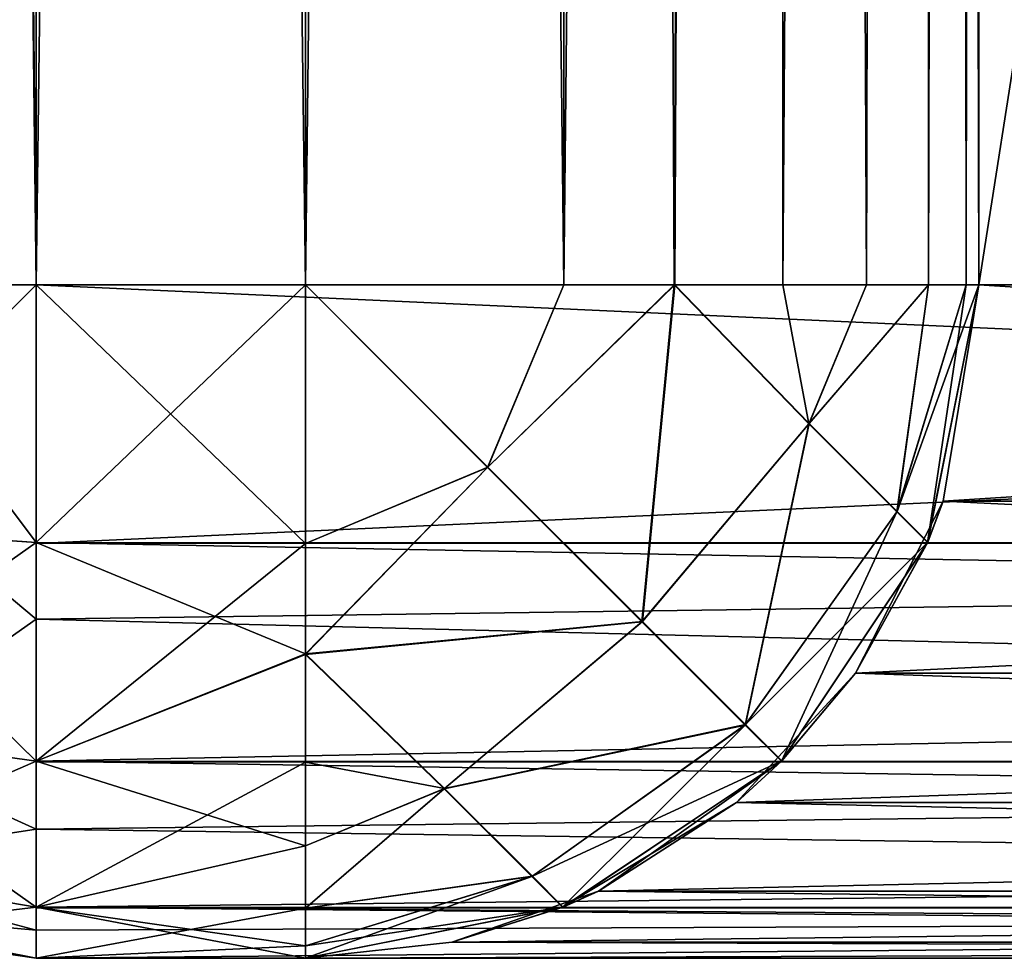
# Model space of a CAD drawing. Header units: millimetres. Extents: x -35.2 to 15.9, y -21 to 21.
# Tile 2 of 57: x -34.7 to -34, y -8.5 to -7.8. Entities that reach past the tile are written whole.
import ezdxf

# ---------------------------------------------------------------- set-up
doc = ezdxf.new("R2010")
doc.units = ezdxf.units.MM
doc.header["$LTSCALE"] = 65.185185
for name, color, linetype in [('100', 7, 'CONTINUOUS'), ('105', 7, 'CONTINUOUS'), ('106', 7, 'CONTINUOUS'), ('108', 7, 'CONTINUOUS'), ('109', 7, 'CONTINUOUS'), ('120', 7, 'CONTINUOUS'), ('121', 7, 'CONTINUOUS'), ('124', 7, 'CONTINUOUS'), ('125', 7, 'CONTINUOUS'), ('127', 7, 'CONTINUOUS'), ('128', 7, 'CONTINUOUS'), ('129', 7, 'CONTINUOUS'), ('13', 7, 'CONTINUOUS'), ('130', 7, 'CONTINUOUS'), ('131', 7, 'CONTINUOUS'), ('132', 7, 'CONTINUOUS'), ('133', 7, 'CONTINUOUS'), ('134', 7, 'CONTINUOUS'), ('137', 7, 'CONTINUOUS'), ('138', 7, 'CONTINUOUS'), ('147', 7, 'CONTINUOUS'), ('148', 7, 'CONTINUOUS'), ('15', 7, 'CONTINUOUS'), ('16', 7, 'CONTINUOUS'), ('17', 7, 'CONTINUOUS'), ('19', 7, 'CONTINUOUS'), ('20', 7, 'CONTINUOUS'), ('21', 7, 'CONTINUOUS'), ('23', 7, 'CONTINUOUS'), ('25', 7, 'CONTINUOUS'), ('99', 7, 'CONTINUOUS')]:
    doc.layers.add(name, color=color, linetype=linetype)

msp = doc.modelspace()

# ---------------------------------------------------------------- linework, layer by layer
at = {"layer": '100', "linetype": 'Continuous'}
for points in [[(-34.89134, 8, -15.71194), (-34.7, 8, -15.75), (-34.89134, -8, -15.71194), (-34.89134, 8, -15.71194)], [(-34.89134, -8, -15.71194), (-34.7, 8, -15.75), (-34.84347, -8, -15.72897), (-34.89134, -8, -15.71194)], [(-34.7, 8, -15.75), (-34.7, -8, -15.75), (-34.84347, -8, -15.72897), (-34.7, 8, -15.75)]]:
    msp.add_3dface(points, dxfattribs=at)
at = {"layer": '105', "linetype": 'Continuous'}
for points in [[(-34.7, -8.5, -5.65002), (-34.7, -8.5, -3.25), (-34.89134, -8.46194, -3.25), (-34.7, -8.5, -5.65002)], [(-34.7, -8.5, -5.65002), (-34.89134, -8.46194, -3.25), (-34.84331, -8.47902, -5.65002), (-34.7, -8.5, -5.65002)]]:
    msp.add_3dface(points, dxfattribs=at)
at = {"layer": '106', "linetype": 'Continuous'}
for points in [[(-30.48869, -8, -2.75), (-34.7, -8, -2.75), (-34.7, -8.19195, -2.78831), (-30.48869, -8, -2.75)], [(-30.48869, -8.19134, -2.78806), (-30.48869, -8, -2.75), (-34.7, -8.19195, -2.78831), (-30.48869, -8.19134, -2.78806)], [(-30.48869, -8.35355, -2.89645), (-30.48869, -8.19134, -2.78806), (-34.7, -8.24821, -2.81596), (-30.48869, -8.35355, -2.89645)], [(-34.7, -8.24821, -2.81596), (-30.48869, -8.19134, -2.78806), (-34.7, -8.19195, -2.78831), (-34.7, -8.24821, -2.81596)], [(-34.7, -8.35445, -2.89734), (-30.48869, -8.35355, -2.89645), (-34.7, -8.24821, -2.81596), (-34.7, -8.35445, -2.89734)], [(-30.48869, -8.46194, -3.05866), (-30.48869, -8.35355, -2.89645), (-34.7, -8.40413, -2.95558), (-30.48869, -8.46194, -3.05866)], [(-34.7, -8.40413, -2.95558), (-30.48869, -8.35355, -2.89645), (-34.7, -8.35445, -2.89734), (-34.7, -8.40413, -2.95558)], [(-34.7, -8.46265, -3.06039), (-30.48869, -8.46194, -3.05866), (-34.7, -8.40413, -2.95558), (-34.7, -8.46265, -3.06039)], [(-34.7, -8.5, -3.25), (-30.48869, -8.5, -3.25), (-30.48869, -8.46194, -3.05866), (-34.7, -8.5, -3.25)], [(-34.7, -8.5, -3.25), (-30.48869, -8.46194, -3.05866), (-34.7, -8.47902, -3.10669), (-34.7, -8.5, -3.25)], [(-34.7, -8.47902, -3.10669), (-30.48869, -8.46194, -3.05866), (-34.7, -8.46265, -3.06039), (-34.7, -8.47902, -3.10669)]]:
    msp.add_3dface(points, dxfattribs=at)
at = {"layer": '108', "linetype": 'Continuous'}
for points in [[(-34.7, -8, -15.75), (-30.48869, -8, -15.75), (-30.48869, -8.19178, -15.71176), (-34.7, -8, -15.75)], [(-34.7, -8.19134, -15.71194), (-34.7, -8, -15.75), (-30.48869, -8.19178, -15.71176), (-34.7, -8.19134, -15.71194)], [(-34.7, -8.35355, -15.60355), (-34.7, -8.19134, -15.71194), (-30.48869, -8.27021, -15.6707), (-34.7, -8.35355, -15.60355)], [(-30.48869, -8.27021, -15.6707), (-34.7, -8.19134, -15.71194), (-30.48869, -8.19178, -15.71176), (-30.48869, -8.27021, -15.6707)], [(-30.48869, -8.35419, -15.60291), (-34.7, -8.35355, -15.60355), (-30.48869, -8.27021, -15.6707), (-30.48869, -8.35419, -15.60291)], [(-34.7, -8.46194, -15.44134), (-34.7, -8.35355, -15.60355), (-30.48869, -8.41633, -15.52689), (-34.7, -8.46194, -15.44134)], [(-30.48869, -8.41633, -15.52689), (-34.7, -8.35355, -15.60355), (-30.48869, -8.35419, -15.60291), (-30.48869, -8.41633, -15.52689)], [(-30.48869, -8.46246, -15.44009), (-34.7, -8.46194, -15.44134), (-30.48869, -8.41633, -15.52689), (-30.48869, -8.46246, -15.44009)], [(-30.48869, -8.5, -15.25), (-34.7, -8.5, -15.25), (-34.7, -8.46194, -15.44134), (-30.48869, -8.5, -15.25)], [(-30.48869, -8.5, -15.25), (-34.7, -8.46194, -15.44134), (-30.48869, -8.49059, -15.34655), (-30.48869, -8.5, -15.25)], [(-30.48869, -8.49059, -15.34655), (-34.7, -8.46194, -15.44134), (-30.48869, -8.46246, -15.44009), (-30.48869, -8.49059, -15.34655)]]:
    msp.add_3dface(points, dxfattribs=at)
at = {"layer": '109', "linetype": 'Continuous'}
for points in [[(-34.7, -8.5, -15.25), (-34.7, -8.5, -12.84999), (-34.84331, -8.47902, -12.84999), (-34.7, -8.5, -15.25)], [(-34.7, -8.5, -15.25), (-34.84331, -8.47902, -12.84999), (-34.84331, -8.47902, -15.25), (-34.7, -8.5, -15.25)]]:
    msp.add_3dface(points, dxfattribs=at)
at = {"layer": '120', "linetype": 'Continuous'}
for points in [[(-34.50002, 8, -12.34998), (-34.50002, -8, -12.34998), (-34.30806, -8, -12.38829), (-34.50002, 8, -12.34998)], [(-34.30867, 8, -12.38804), (-34.50002, 8, -12.34998), (-34.30806, -8, -12.38829), (-34.30867, 8, -12.38804)], [(-34.14645, 8, -12.49642), (-34.30867, 8, -12.38804), (-34.22617, -8, -12.43163), (-34.14645, 8, -12.49642)], [(-34.22617, -8, -12.43163), (-34.30867, 8, -12.38804), (-34.30806, -8, -12.38829), (-34.22617, -8, -12.43163)], [(-34.14556, -8, -12.49732), (-34.14645, 8, -12.49642), (-34.22617, -8, -12.43163), (-34.14556, -8, -12.49732)], [(-34.03806, 8, -12.65863), (-34.14645, 8, -12.49642), (-34.08344, -8, -12.57344), (-34.03806, 8, -12.65863)], [(-34.08344, -8, -12.57344), (-34.14645, 8, -12.49642), (-34.14556, -8, -12.49732), (-34.08344, -8, -12.57344)], [(-34.03735, -8, -12.66037), (-34.03806, 8, -12.65863), (-34.08344, -8, -12.57344), (-34.03735, -8, -12.66037)], [(-34, -8, -12.84998), (-34, 8, -12.84998), (-34.03806, 8, -12.65863), (-34, -8, -12.84998)], [(-34, -8, -12.84998), (-34.03806, 8, -12.65863), (-34.00934, -8, -12.7538), (-34, -8, -12.84998)], [(-34.00934, -8, -12.7538), (-34.03806, 8, -12.65863), (-34.03735, -8, -12.66037), (-34.00934, -8, -12.7538)]]:
    msp.add_3dface(points, dxfattribs=at)
at = {"layer": '121', "linetype": 'Continuous'}
for points in [[(-34.50002, -8, -6.15003), (-34.50002, 8, -6.15003), (-34.30868, 8, -6.11197), (-34.50002, -8, -6.15003)], [(-34.50002, -8, -6.15003), (-34.30868, 8, -6.11197), (-34.30806, -8, -6.11172), (-34.50002, -8, -6.15003)], [(-34.30868, 8, -6.11197), (-34.14646, 8, -6.00359), (-34.30806, -8, -6.11172), (-34.30868, 8, -6.11197)], [(-34.30806, -8, -6.11172), (-34.14646, 8, -6.00359), (-34.22565, -8, -6.06804), (-34.30806, -8, -6.11172)], [(-34.22565, -8, -6.06804), (-34.14646, 8, -6.00359), (-34.14556, -8, -6.00269), (-34.22565, -8, -6.06804)], [(-34.14646, 8, -6.00359), (-34.03806, 8, -5.84138), (-34.14556, -8, -6.00269), (-34.14646, 8, -6.00359)], [(-34.14556, -8, -6.00269), (-34.03806, 8, -5.84138), (-34.08344, -8, -5.92658), (-34.14556, -8, -6.00269)], [(-34.08344, -8, -5.92658), (-34.03806, 8, -5.84138), (-34.03735, -8, -5.83964), (-34.08344, -8, -5.92658)], [(-34.03806, 8, -5.84138), (-34, 8, -5.65003), (-34.03735, -8, -5.83964), (-34.03806, 8, -5.84138)], [(-34.03735, -8, -5.83964), (-34, 8, -5.65003), (-34.00934, -8, -5.74621), (-34.03735, -8, -5.83964)], [(-34, 8, -5.65003), (-34, -8, -5.65003), (-34.00934, -8, -5.74621), (-34, 8, -5.65003)]]:
    msp.add_3dface(points, dxfattribs=at)
at = {"layer": '124', "linetype": 'Continuous'}
for points in [[(-31.50001, -8, -14.5), (-34, -8, -14.50001), (-34.02645, -8.16048, -14.52647), (-31.50001, -8, -14.5)], [(-31.50001, -8, -14.5), (-34.02645, -8.16048, -14.52647), (-31.47355, -8.16048, -14.52646), (-31.50001, -8, -14.5)], [(-34.02645, -8.16048, -14.52647), (-34.09155, -8.28839, -14.59156), (-31.47355, -8.16048, -14.52646), (-34.02645, -8.16048, -14.52647)], [(-31.47355, -8.16048, -14.52646), (-34.09155, -8.28839, -14.59156), (-31.40846, -8.28839, -14.59155), (-31.47355, -8.16048, -14.52646)], [(-34.09155, -8.28839, -14.59156), (-34.18002, -8.3842, -14.68003), (-31.40846, -8.28839, -14.59155), (-34.09155, -8.28839, -14.59156)], [(-31.40846, -8.28839, -14.59155), (-34.18002, -8.3842, -14.68003), (-31.31999, -8.3842, -14.68002), (-31.40846, -8.28839, -14.59155)], [(-34.18002, -8.3842, -14.68003), (-34.28228, -8.45011, -14.78229), (-31.31999, -8.3842, -14.68002), (-34.18002, -8.3842, -14.68003)], [(-31.31999, -8.3842, -14.68002), (-34.28228, -8.45011, -14.78229), (-31.21773, -8.45011, -14.78228), (-31.31999, -8.3842, -14.68002)], [(-34.28228, -8.45011, -14.78229), (-34.39125, -8.48803, -14.89127), (-31.21773, -8.45011, -14.78228), (-34.28228, -8.45011, -14.78229)], [(-31.21773, -8.45011, -14.78228), (-34.39125, -8.48803, -14.89127), (-31.10875, -8.48803, -14.89126), (-31.21773, -8.45011, -14.78228)], [(-34.5, -8.5, -15.00001), (-31.00001, -8.5, -15), (-31.10875, -8.48803, -14.89126), (-34.5, -8.5, -15.00001)], [(-34.39125, -8.48803, -14.89127), (-34.5, -8.5, -15.00001), (-31.10875, -8.48803, -14.89126), (-34.39125, -8.48803, -14.89127)]]:
    msp.add_3dface(points, dxfattribs=at)
at = {"layer": '125', "linetype": 'Continuous'}
for points in [[(-34, -8, -14.50001), (-34, -8, -12.84998), (-34.03806, -8.19134, -12.84998), (-34, -8, -14.50001)], [(-34, -8, -14.50001), (-34.03806, -8.19134, -12.84998), (-34.02645, -8.16048, -14.52647), (-34, -8, -14.50001)], [(-34.02645, -8.16048, -14.52647), (-34.03806, -8.19134, -12.84998), (-34.09155, -8.28839, -14.59156), (-34.02645, -8.16048, -14.52647)], [(-34.03806, -8.19134, -12.84998), (-34.14659, -8.35369, -12.84998), (-34.09155, -8.28839, -14.59156), (-34.03806, -8.19134, -12.84998)], [(-34.09155, -8.28839, -14.59156), (-34.14659, -8.35369, -12.84998), (-34.18002, -8.3842, -14.68003), (-34.09155, -8.28839, -14.59156)], [(-34.14659, -8.35369, -12.84998), (-34.30902, -8.46209, -12.84998), (-34.18002, -8.3842, -14.68003), (-34.14659, -8.35369, -12.84998)], [(-34.18002, -8.3842, -14.68003), (-34.30902, -8.46209, -12.84998), (-34.28228, -8.45011, -14.78229), (-34.18002, -8.3842, -14.68003)], [(-34.28228, -8.45011, -14.78229), (-34.30902, -8.46209, -12.84998), (-34.39125, -8.48803, -14.89127), (-34.28228, -8.45011, -14.78229)], [(-34.30902, -8.46209, -12.84998), (-34.5, -8.5, -12.84998), (-34.39125, -8.48803, -14.89127), (-34.30902, -8.46209, -12.84998)], [(-34.5, -8.5, -12.84998), (-34.5, -8.5, -15.00001), (-34.39125, -8.48803, -14.89127), (-34.5, -8.5, -12.84998)]]:
    msp.add_3dface(points, dxfattribs=at)
at = {"layer": '127', "linetype": 'Continuous'}
for points in [[(-34, -8, -4), (-31.47355, -8.16048, -3.97354), (-34.02645, -8.16048, -3.97355), (-34, -8, -4)], [(-34, -8, -4), (-31.5, -8, -3.99999), (-31.47355, -8.16048, -3.97354), (-34, -8, -4)], [(-34.02645, -8.16048, -3.97355), (-31.40845, -8.28839, -3.90844), (-34.09155, -8.28839, -3.90845), (-34.02645, -8.16048, -3.97355)], [(-31.47355, -8.16048, -3.97354), (-31.40845, -8.28839, -3.90844), (-34.02645, -8.16048, -3.97355), (-31.47355, -8.16048, -3.97354)], [(-34.09155, -8.28839, -3.90845), (-31.31998, -8.3842, -3.81997), (-34.18002, -8.3842, -3.81999), (-34.09155, -8.28839, -3.90845)], [(-31.40845, -8.28839, -3.90844), (-31.31998, -8.3842, -3.81997), (-34.09155, -8.28839, -3.90845), (-31.40845, -8.28839, -3.90844)], [(-34.18002, -8.3842, -3.81999), (-31.21772, -8.45011, -3.71771), (-34.28228, -8.45011, -3.71772), (-34.18002, -8.3842, -3.81999)], [(-31.31998, -8.3842, -3.81997), (-31.21772, -8.45011, -3.71771), (-34.18002, -8.3842, -3.81999), (-31.31998, -8.3842, -3.81997)], [(-34.28228, -8.45011, -3.71772), (-31.10875, -8.48803, -3.60874), (-34.39125, -8.48803, -3.60875), (-34.28228, -8.45011, -3.71772)], [(-31.21772, -8.45011, -3.71771), (-31.10875, -8.48803, -3.60874), (-34.28228, -8.45011, -3.71772), (-31.21772, -8.45011, -3.71771)], [(-31, -8.5, -3.49999), (-34.5, -8.5, -3.50001), (-34.39125, -8.48803, -3.60875), (-31, -8.5, -3.49999)], [(-31.10875, -8.48803, -3.60874), (-31, -8.5, -3.49999), (-34.39125, -8.48803, -3.60875), (-31.10875, -8.48803, -3.60874)]]:
    msp.add_3dface(points, dxfattribs=at)
at = {"layer": '128', "linetype": 'Continuous'}
for points in [[(-34, -8, -5.65003), (-34.02645, -8.16048, -3.97355), (-34.03791, -8.19098, -5.65003), (-34, -8, -5.65003)], [(-34, -8, -5.65003), (-34, -8, -4), (-34.02645, -8.16048, -3.97355), (-34, -8, -5.65003)], [(-34.02645, -8.16048, -3.97355), (-34.09155, -8.28839, -3.90845), (-34.03791, -8.19098, -5.65003), (-34.02645, -8.16048, -3.97355)], [(-34.03791, -8.19098, -5.65003), (-34.09155, -8.28839, -3.90845), (-34.14631, -8.35341, -5.65003), (-34.03791, -8.19098, -5.65003)], [(-34.09155, -8.28839, -3.90845), (-34.18002, -8.3842, -3.81999), (-34.14631, -8.35341, -5.65003), (-34.09155, -8.28839, -3.90845)], [(-34.14631, -8.35341, -5.65003), (-34.28228, -8.45011, -3.71772), (-34.30866, -8.46194, -5.65003), (-34.14631, -8.35341, -5.65003)], [(-34.18002, -8.3842, -3.81999), (-34.28228, -8.45011, -3.71772), (-34.14631, -8.35341, -5.65003), (-34.18002, -8.3842, -3.81999)], [(-34.28228, -8.45011, -3.71772), (-34.39125, -8.48803, -3.60875), (-34.30866, -8.46194, -5.65003), (-34.28228, -8.45011, -3.71772)], [(-34.5, -8.5, -3.50001), (-34.5, -8.5, -5.65003), (-34.30866, -8.46194, -5.65003), (-34.5, -8.5, -3.50001)], [(-34.39125, -8.48803, -3.60875), (-34.5, -8.5, -3.50001), (-34.30866, -8.46194, -5.65003), (-34.39125, -8.48803, -3.60875)]]:
    msp.add_3dface(points, dxfattribs=at)
at = {"layer": '129', "linetype": 'Continuous'}
for points in [[(-34.70002, -8, -6.15002), (-34.50002, -8, -6.15003), (-34.50002, -8.19195, -6.11171), (-34.70002, -8, -6.15002)], [(-34.70002, -8.19134, -6.11196), (-34.70002, -8, -6.15002), (-34.50002, -8.19195, -6.11171), (-34.70002, -8.19134, -6.11196)], [(-34.70002, -8.35355, -6.00357), (-34.70002, -8.19134, -6.11196), (-34.50002, -8.27381, -6.06839), (-34.70002, -8.35355, -6.00357)], [(-34.50002, -8.27381, -6.06839), (-34.70002, -8.19134, -6.11196), (-34.50002, -8.19195, -6.11171), (-34.50002, -8.27381, -6.06839)], [(-34.50002, -8.35445, -6.00269), (-34.70002, -8.35355, -6.00357), (-34.50002, -8.27381, -6.06839), (-34.50002, -8.35445, -6.00269)], [(-34.70001, -8.46194, -5.84136), (-34.70002, -8.35355, -6.00357), (-34.50001, -8.41656, -5.92657), (-34.70001, -8.46194, -5.84136)], [(-34.50001, -8.41656, -5.92657), (-34.70002, -8.35355, -6.00357), (-34.50002, -8.35445, -6.00269), (-34.50001, -8.41656, -5.92657)], [(-34.50001, -8.46265, -5.83964), (-34.70001, -8.46194, -5.84136), (-34.50001, -8.41656, -5.92657), (-34.50001, -8.46265, -5.83964)], [(-34.5, -8.5, -5.65003), (-34.7, -8.5, -5.65002), (-34.70001, -8.46194, -5.84136), (-34.5, -8.5, -5.65003)], [(-34.5, -8.5, -5.65003), (-34.70001, -8.46194, -5.84136), (-34.5, -8.49066, -5.74621), (-34.5, -8.5, -5.65003)], [(-34.5, -8.49066, -5.74621), (-34.70001, -8.46194, -5.84136), (-34.50001, -8.46265, -5.83964), (-34.5, -8.49066, -5.74621)]]:
    msp.add_3dface(points, dxfattribs=at)
at = {"layer": '13', "linetype": 'Continuous'}
for points in [[(-34.7, -8.5, -12.84999), (-34.7, -8.5, -15.25), (-34.5, -8.5, -12.84998), (-34.7, -8.5, -12.84999)], [(-34.5, -8.5, -12.84998), (-34.7, -8.5, -15.25), (-34.5, -8.5, -15.00001), (-34.5, -8.5, -12.84998)], [(-34.5, -8.5, -15.00001), (-34.7, -8.5, -15.25), (-31.00001, -8.5, -15), (-34.5, -8.5, -15.00001)], [(-31.00001, -8.5, -15), (-34.7, -8.5, -15.25), (-30.48869, -8.5, -15.25), (-31.00001, -8.5, -15)], [(-34.5, -8.5, -5.65003), (-34.5, -8.5, -3.50001), (-34.7, -8.5, -5.65002), (-34.5, -8.5, -5.65003)], [(-34.7, -8.5, -5.65002), (-34.5, -8.5, -3.50001), (-34.7, -8.5, -3.25), (-34.7, -8.5, -5.65002)], [(-34.7, -8.5, -3.25), (-34.5, -8.5, -3.50001), (-30.48869, -8.5, -3.25), (-34.7, -8.5, -3.25)], [(-34.5, -8.5, -3.50001), (-31, -8.5, -3.49999), (-30.48869, -8.5, -3.25), (-34.5, -8.5, -3.50001)]]:
    msp.add_3dface(points, dxfattribs=at)
at = {"layer": '130', "linetype": 'Continuous'}
for points in [[(-34.50002, -8, -12.34998), (-34.70002, -8, -12.34999), (-34.70002, -8.19134, -12.38805), (-34.50002, -8, -12.34998)], [(-34.50002, -8, -12.34998), (-34.70002, -8.19134, -12.38805), (-34.50002, -8.19195, -12.38829), (-34.50002, -8, -12.34998)], [(-34.70002, -8.19134, -12.38805), (-34.70001, -8.35355, -12.49643), (-34.50002, -8.19195, -12.38829), (-34.70002, -8.19134, -12.38805)], [(-34.50002, -8.19195, -12.38829), (-34.70001, -8.35355, -12.49643), (-34.50001, -8.27433, -12.43196), (-34.50002, -8.19195, -12.38829)], [(-34.50001, -8.27433, -12.43196), (-34.70001, -8.35355, -12.49643), (-34.50001, -8.35445, -12.49732), (-34.50001, -8.27433, -12.43196)], [(-34.70001, -8.35355, -12.49643), (-34.70001, -8.46194, -12.65865), (-34.50001, -8.35445, -12.49732), (-34.70001, -8.35355, -12.49643)], [(-34.50001, -8.35445, -12.49732), (-34.70001, -8.46194, -12.65865), (-34.50001, -8.41656, -12.57344), (-34.50001, -8.35445, -12.49732)], [(-34.50001, -8.41656, -12.57344), (-34.70001, -8.46194, -12.65865), (-34.50001, -8.46265, -12.66037), (-34.50001, -8.41656, -12.57344)], [(-34.70001, -8.46194, -12.65865), (-34.7, -8.5, -12.84999), (-34.50001, -8.46265, -12.66037), (-34.70001, -8.46194, -12.65865)], [(-34.50001, -8.46265, -12.66037), (-34.7, -8.5, -12.84999), (-34.5, -8.49066, -12.7538), (-34.50001, -8.46265, -12.66037)], [(-34.7, -8.5, -12.84999), (-34.5, -8.5, -12.84998), (-34.5, -8.49066, -12.7538), (-34.7, -8.5, -12.84999)]]:
    msp.add_3dface(points, dxfattribs=at)
at = {"layer": '131', "linetype": 'Continuous'}
for points in [[(-34.70002, -8, -12.34999), (-34.70002, 8, -12.34999), (-34.84332, 8, -12.37097), (-34.70002, -8, -12.34999)], [(-34.84332, -8, -12.37097), (-34.70002, -8, -12.34999), (-34.84332, 8, -12.37097), (-34.84332, -8, -12.37097)]]:
    msp.add_3dface(points, dxfattribs=at)
at = {"layer": '132', "linetype": 'Continuous'}
for points in [[(-34.70002, 8, -6.15002), (-34.70002, -8, -6.15002), (-34.84333, -8, -6.12904), (-34.70002, 8, -6.15002)], [(-34.70002, 8, -6.15002), (-34.84333, -8, -6.12904), (-34.84333, 8, -6.12904), (-34.70002, 8, -6.15002)]]:
    msp.add_3dface(points, dxfattribs=at)
at = {"layer": '133', "linetype": 'Continuous'}
for points in [[(-34.70002, -8.19134, -12.38805), (-34.84332, -8, -12.37097), (-34.8787, -8.17857, -12.4185), (-34.70002, -8.19134, -12.38805)], [(-34.70002, -8, -12.34999), (-34.84332, -8, -12.37097), (-34.70002, -8.19134, -12.38805), (-34.70002, -8, -12.34999)], [(-34.89135, -8.32664, -12.52335), (-34.70002, -8.19134, -12.38805), (-34.8787, -8.17857, -12.4185), (-34.89135, -8.32664, -12.52335)], [(-34.70001, -8.35355, -12.49643), (-34.70002, -8.19134, -12.38805), (-34.89135, -8.32664, -12.52335), (-34.70001, -8.35355, -12.49643)], [(-34.87869, -8.43149, -12.67142), (-34.70001, -8.35355, -12.49643), (-34.89135, -8.32664, -12.52335), (-34.87869, -8.43149, -12.67142)], [(-34.70001, -8.46194, -12.65865), (-34.70001, -8.35355, -12.49643), (-34.87869, -8.43149, -12.67142), (-34.70001, -8.46194, -12.65865)], [(-34.84331, -8.47902, -12.84999), (-34.70001, -8.46194, -12.65865), (-34.87869, -8.43149, -12.67142), (-34.84331, -8.47902, -12.84999)], [(-34.7, -8.5, -12.84999), (-34.70001, -8.46194, -12.65865), (-34.84331, -8.47902, -12.84999), (-34.7, -8.5, -12.84999)]]:
    msp.add_3dface(points, dxfattribs=at)
at = {"layer": '134', "linetype": 'Continuous'}
for points in [[(-34.84347, -8, -15.72897), (-34.7, -8.19134, -15.71194), (-34.87872, -8.17878, -15.68139), (-34.84347, -8, -15.72897)], [(-34.84347, -8, -15.72897), (-34.7, -8, -15.75), (-34.7, -8.19134, -15.71194), (-34.84347, -8, -15.72897)], [(-34.87872, -8.17878, -15.68139), (-34.7, -8.35355, -15.60355), (-34.89134, -8.32675, -15.57653), (-34.87872, -8.17878, -15.68139)], [(-34.7, -8.19134, -15.71194), (-34.7, -8.35355, -15.60355), (-34.87872, -8.17878, -15.68139), (-34.7, -8.19134, -15.71194)], [(-34.7, -8.35355, -15.60355), (-34.7, -8.46194, -15.44134), (-34.89134, -8.32675, -15.57653), (-34.7, -8.35355, -15.60355)], [(-34.89134, -8.32675, -15.57653), (-34.7, -8.46194, -15.44134), (-34.87867, -8.43152, -15.4285), (-34.89134, -8.32675, -15.57653)], [(-34.7, -8.46194, -15.44134), (-34.84331, -8.47902, -15.25), (-34.87867, -8.43152, -15.4285), (-34.7, -8.46194, -15.44134)], [(-34.7, -8.46194, -15.44134), (-34.7, -8.5, -15.25), (-34.84331, -8.47902, -15.25), (-34.7, -8.46194, -15.44134)]]:
    msp.add_3dface(points, dxfattribs=at)
at = {"layer": '137', "linetype": 'Continuous'}
for points in [[(-34.7, -8, -2.75), (-34.89134, -8, -2.78806), (-34.8351, -8.13499, -2.78791), (-34.7, -8, -2.75)], [(-34.7, -8.24821, -2.81596), (-34.7, -8, -2.75), (-34.8351, -8.13499, -2.78791), (-34.7, -8.24821, -2.81596)], [(-34.7, -8, -2.75), (-34.7, -8.24821, -2.81596), (-34.7, -8.19195, -2.78831), (-34.7, -8, -2.75)], [(-34.83455, -8.34303, -2.91203), (-34.7, -8.24821, -2.81596), (-34.8351, -8.13499, -2.78791), (-34.83455, -8.34303, -2.91203)], [(-34.7, -8.40413, -2.95558), (-34.7, -8.24821, -2.81596), (-34.83455, -8.34303, -2.91203), (-34.7, -8.40413, -2.95558)], [(-34.7, -8.40413, -2.95558), (-34.7, -8.35445, -2.89734), (-34.7, -8.24821, -2.81596), (-34.7, -8.40413, -2.95558)], [(-34.8785, -8.43152, -3.07133), (-34.7, -8.40413, -2.95558), (-34.83455, -8.34303, -2.91203), (-34.8785, -8.43152, -3.07133)], [(-34.7, -8.47902, -3.10669), (-34.7, -8.40413, -2.95558), (-34.8785, -8.43152, -3.07133), (-34.7, -8.47902, -3.10669)], [(-34.7, -8.47902, -3.10669), (-34.7, -8.46265, -3.06039), (-34.7, -8.40413, -2.95558), (-34.7, -8.47902, -3.10669)], [(-34.89134, -8.46194, -3.25), (-34.7, -8.47902, -3.10669), (-34.8785, -8.43152, -3.07133), (-34.89134, -8.46194, -3.25)], [(-34.7, -8.5, -3.25), (-34.7, -8.47902, -3.10669), (-34.89134, -8.46194, -3.25), (-34.7, -8.5, -3.25)]]:
    msp.add_3dface(points, dxfattribs=at)
at = {"layer": '138', "linetype": 'Continuous'}
for points in [[(-34.84333, -8, -6.12904), (-34.70002, -8.19134, -6.11196), (-34.8787, -8.17857, -6.0815), (-34.84333, -8, -6.12904)], [(-34.84333, -8, -6.12904), (-34.70002, -8, -6.15002), (-34.70002, -8.19134, -6.11196), (-34.84333, -8, -6.12904)], [(-34.8787, -8.17857, -6.0815), (-34.70002, -8.35355, -6.00357), (-34.89135, -8.32664, -5.97665), (-34.8787, -8.17857, -6.0815)], [(-34.70002, -8.19134, -6.11196), (-34.70002, -8.35355, -6.00357), (-34.8787, -8.17857, -6.0815), (-34.70002, -8.19134, -6.11196)], [(-34.89135, -8.32664, -5.97665), (-34.70002, -8.35355, -6.00357), (-34.87869, -8.43149, -5.82859), (-34.89135, -8.32664, -5.97665)], [(-34.70002, -8.35355, -6.00357), (-34.70001, -8.46194, -5.84136), (-34.87869, -8.43149, -5.82859), (-34.70002, -8.35355, -6.00357)], [(-34.70001, -8.46194, -5.84136), (-34.84331, -8.47902, -5.65002), (-34.87869, -8.43149, -5.82859), (-34.70001, -8.46194, -5.84136)], [(-34.7, -8.5, -5.65002), (-34.84331, -8.47902, -5.65002), (-34.70001, -8.46194, -5.84136), (-34.7, -8.5, -5.65002)]]:
    msp.add_3dface(points, dxfattribs=at)
at = {"layer": '147', "linetype": 'Continuous'}
for points in [[(-34.30806, -8, -12.38829), (-34.50002, -8, -12.34998), (-34.36475, -8.13553, -12.38809), (-34.30806, -8, -12.38829)], [(-34.50002, -8, -12.34998), (-34.50002, -8.19195, -12.38829), (-34.36475, -8.13553, -12.38809), (-34.50002, -8, -12.34998)], [(-34.22617, -8, -12.43163), (-34.30806, -8, -12.38829), (-34.36475, -8.13553, -12.38809), (-34.22617, -8, -12.43163)], [(-34.22617, -8, -12.43163), (-34.36475, -8.13553, -12.38809), (-34.25009, -8.25018, -12.49649), (-34.22617, -8, -12.43163)], [(-34.22617, -8, -12.43163), (-34.25009, -8.25018, -12.49649), (-34.12619, -8.10321, -12.53437), (-34.22617, -8, -12.43163)], [(-34.14556, -8, -12.49732), (-34.22617, -8, -12.43163), (-34.12619, -8.10321, -12.53437), (-34.14556, -8, -12.49732)], [(-34.08344, -8, -12.57344), (-34.14556, -8, -12.49732), (-34.12619, -8.10321, -12.53437), (-34.08344, -8, -12.57344)], [(-34.03735, -8, -12.66037), (-34.08344, -8, -12.57344), (-34.12619, -8.10321, -12.53437), (-34.03735, -8, -12.66037)], [(-34.03735, -8, -12.66037), (-34.12619, -8.10321, -12.53437), (-34.06089, -8.16851, -12.68031), (-34.03735, -8, -12.66037)], [(-34.03806, -8.19134, -12.84998), (-34.00934, -8, -12.7538), (-34.06089, -8.16851, -12.68031), (-34.03806, -8.19134, -12.84998)], [(-34.00934, -8, -12.7538), (-34.03735, -8, -12.66037), (-34.06089, -8.16851, -12.68031), (-34.00934, -8, -12.7538)], [(-34.03806, -8.19134, -12.84998), (-34, -8, -12.84998), (-34.00934, -8, -12.7538), (-34.03806, -8.19134, -12.84998)], [(-34.25009, -8.25018, -12.49649), (-34.17349, -8.32679, -12.65868), (-34.12619, -8.10321, -12.53437), (-34.25009, -8.25018, -12.49649)], [(-34.12619, -8.10321, -12.53437), (-34.17349, -8.32679, -12.65868), (-34.06089, -8.16851, -12.68031), (-34.12619, -8.10321, -12.53437)], [(-34.50002, -8.19195, -12.38829), (-34.50001, -8.27433, -12.43196), (-34.36475, -8.13553, -12.38809), (-34.50002, -8.19195, -12.38829)], [(-34.36475, -8.13553, -12.38809), (-34.50001, -8.27433, -12.43196), (-34.25009, -8.25018, -12.49649), (-34.36475, -8.13553, -12.38809)], [(-34.17349, -8.32679, -12.65868), (-34.14659, -8.35369, -12.84998), (-34.06089, -8.16851, -12.68031), (-34.17349, -8.32679, -12.65868)], [(-34.14659, -8.35369, -12.84998), (-34.03806, -8.19134, -12.84998), (-34.06089, -8.16851, -12.68031), (-34.14659, -8.35369, -12.84998)], [(-34.50001, -8.27433, -12.43196), (-34.39697, -8.37414, -12.53469), (-34.25009, -8.25018, -12.49649), (-34.50001, -8.27433, -12.43196)], [(-34.25009, -8.25018, -12.49649), (-34.39697, -8.37414, -12.53469), (-34.17349, -8.32679, -12.65868), (-34.25009, -8.25018, -12.49649)], [(-34.50001, -8.27433, -12.43196), (-34.50001, -8.35445, -12.49732), (-34.50001, -8.41656, -12.57344), (-34.50001, -8.27433, -12.43196)], [(-34.50001, -8.27433, -12.43196), (-34.50001, -8.41656, -12.57344), (-34.39697, -8.37414, -12.53469), (-34.50001, -8.27433, -12.43196)], [(-34.39697, -8.37414, -12.53469), (-34.3318, -8.43931, -12.68051), (-34.17349, -8.32679, -12.65868), (-34.39697, -8.37414, -12.53469)], [(-34.3318, -8.43931, -12.68051), (-34.30902, -8.46209, -12.84998), (-34.17349, -8.32679, -12.65868), (-34.3318, -8.43931, -12.68051)], [(-34.30902, -8.46209, -12.84998), (-34.14659, -8.35369, -12.84998), (-34.17349, -8.32679, -12.65868), (-34.30902, -8.46209, -12.84998)], [(-34.50001, -8.41656, -12.57344), (-34.50001, -8.46265, -12.66037), (-34.39697, -8.37414, -12.53469), (-34.50001, -8.41656, -12.57344)], [(-34.39697, -8.37414, -12.53469), (-34.50001, -8.46265, -12.66037), (-34.3318, -8.43931, -12.68051), (-34.39697, -8.37414, -12.53469)], [(-34.50001, -8.46265, -12.66037), (-34.5, -8.49066, -12.7538), (-34.3318, -8.43931, -12.68051), (-34.50001, -8.46265, -12.66037)], [(-34.5, -8.5, -12.84998), (-34.30902, -8.46209, -12.84998), (-34.3318, -8.43931, -12.68051), (-34.5, -8.5, -12.84998)], [(-34.5, -8.49066, -12.7538), (-34.5, -8.5, -12.84998), (-34.3318, -8.43931, -12.68051), (-34.5, -8.49066, -12.7538)]]:
    msp.add_3dface(points, dxfattribs=at)
at = {"layer": '148', "linetype": 'Continuous'}
for points in [[(-34.50002, -8.19195, -6.11171), (-34.50002, -8, -6.15003), (-34.36446, -8.13526, -6.11191), (-34.50002, -8.19195, -6.11171)], [(-34.50002, -8, -6.15003), (-34.30806, -8, -6.11172), (-34.36446, -8.13526, -6.11191), (-34.50002, -8, -6.15003)], [(-34.30806, -8, -6.11172), (-34.22565, -8, -6.06804), (-34.36446, -8.13526, -6.11191), (-34.30806, -8, -6.11172)], [(-34.22565, -8, -6.06804), (-34.24981, -8.24991, -6.00351), (-34.36446, -8.13526, -6.11191), (-34.22565, -8, -6.06804)], [(-34.24981, -8.24991, -6.00351), (-34.22565, -8, -6.06804), (-34.12586, -8.10303, -5.96531), (-34.24981, -8.24991, -6.00351)], [(-34.22565, -8, -6.06804), (-34.14556, -8, -6.00269), (-34.08344, -8, -5.92658), (-34.22565, -8, -6.06804)], [(-34.22565, -8, -6.06804), (-34.08344, -8, -5.92658), (-34.12586, -8.10303, -5.96531), (-34.22565, -8, -6.06804)], [(-34.08344, -8, -5.92658), (-34.03735, -8, -5.83964), (-34.12586, -8.10303, -5.96531), (-34.08344, -8, -5.92658)], [(-34.03735, -8, -5.83964), (-34.06069, -8.1682, -5.81949), (-34.12586, -8.10303, -5.96531), (-34.03735, -8, -5.83964)], [(-34, -8, -5.65003), (-34.03791, -8.19098, -5.65003), (-34.06069, -8.1682, -5.81949), (-34, -8, -5.65003)], [(-34.00934, -8, -5.74621), (-34, -8, -5.65003), (-34.06069, -8.1682, -5.81949), (-34.00934, -8, -5.74621)], [(-34.03735, -8, -5.83964), (-34.00934, -8, -5.74621), (-34.06069, -8.1682, -5.81949), (-34.03735, -8, -5.83964)], [(-34.17321, -8.32652, -5.84132), (-34.24981, -8.24991, -6.00351), (-34.12586, -8.10303, -5.96531), (-34.17321, -8.32652, -5.84132)], [(-34.06069, -8.1682, -5.81949), (-34.17321, -8.32652, -5.84132), (-34.12586, -8.10303, -5.96531), (-34.06069, -8.1682, -5.81949)], [(-34.50002, -8.27381, -6.06839), (-34.50002, -8.19195, -6.11171), (-34.36446, -8.13526, -6.11191), (-34.50002, -8.27381, -6.06839)], [(-34.24981, -8.24991, -6.00351), (-34.50002, -8.27381, -6.06839), (-34.36446, -8.13526, -6.11191), (-34.24981, -8.24991, -6.00351)], [(-34.03791, -8.19098, -5.65003), (-34.17321, -8.32652, -5.84132), (-34.06069, -8.1682, -5.81949), (-34.03791, -8.19098, -5.65003)], [(-34.03791, -8.19098, -5.65003), (-34.14631, -8.35341, -5.65003), (-34.17321, -8.32652, -5.84132), (-34.03791, -8.19098, -5.65003)], [(-34.3968, -8.3738, -5.96566), (-34.50002, -8.27381, -6.06839), (-34.24981, -8.24991, -6.00351), (-34.3968, -8.3738, -5.96566)], [(-34.17321, -8.32652, -5.84132), (-34.3968, -8.3738, -5.96566), (-34.24981, -8.24991, -6.00351), (-34.17321, -8.32652, -5.84132)], [(-34.50002, -8.35445, -6.00269), (-34.50002, -8.27381, -6.06839), (-34.3968, -8.3738, -5.96566), (-34.50002, -8.35445, -6.00269)], [(-34.33149, -8.43911, -5.8197), (-34.3968, -8.3738, -5.96566), (-34.17321, -8.32652, -5.84132), (-34.33149, -8.43911, -5.8197)], [(-34.14631, -8.35341, -5.65003), (-34.33149, -8.43911, -5.8197), (-34.17321, -8.32652, -5.84132), (-34.14631, -8.35341, -5.65003)], [(-34.50001, -8.41656, -5.92657), (-34.50002, -8.35445, -6.00269), (-34.3968, -8.3738, -5.96566), (-34.50001, -8.41656, -5.92657)], [(-34.14631, -8.35341, -5.65003), (-34.30866, -8.46194, -5.65003), (-34.33149, -8.43911, -5.8197), (-34.14631, -8.35341, -5.65003)], [(-34.50001, -8.46265, -5.83964), (-34.50001, -8.41656, -5.92657), (-34.3968, -8.3738, -5.96566), (-34.50001, -8.46265, -5.83964)], [(-34.50001, -8.46265, -5.83964), (-34.3968, -8.3738, -5.96566), (-34.33149, -8.43911, -5.8197), (-34.50001, -8.46265, -5.83964)], [(-34.5, -8.49066, -5.74621), (-34.50001, -8.46265, -5.83964), (-34.33149, -8.43911, -5.8197), (-34.5, -8.49066, -5.74621)], [(-34.30866, -8.46194, -5.65003), (-34.5, -8.49066, -5.74621), (-34.33149, -8.43911, -5.8197), (-34.30866, -8.46194, -5.65003)], [(-34.5, -8.5, -5.65003), (-34.5, -8.49066, -5.74621), (-34.30866, -8.46194, -5.65003), (-34.5, -8.5, -5.65003)]]:
    msp.add_3dface(points, dxfattribs=at)
at = {"layer": '15', "linetype": 'Continuous'}
for points in [[(-34.50002, 8, -12.34998), (-34.70002, 8, -12.34999), (-34.70002, -8, -12.34999), (-34.50002, 8, -12.34998)], [(-34.50002, -8, -12.34998), (-34.50002, 8, -12.34998), (-34.70002, -8, -12.34999), (-34.50002, -8, -12.34998)]]:
    msp.add_3dface(points, dxfattribs=at)
at = {"layer": '16', "linetype": 'Continuous'}
for points in [[(-34, -8, -12.84998), (-34, -8, -14.50001), (-34, 8, -14.50001), (-34, -8, -12.84998)], [(-34, 8, -12.84998), (-34, -8, -12.84998), (-34, 8, -14.50001), (-34, 8, -12.84998)]]:
    msp.add_3dface(points, dxfattribs=at)
at = {"layer": '17', "linetype": 'Continuous'}
for points in [[(-34, 8, -14.50001), (-34, -8, -14.50001), (-31.50001, 8, -14.5), (-34, 8, -14.50001)], [(-34, -8, -14.50001), (-31.50001, -8, -14.5), (-31.50001, 8, -14.5), (-34, -8, -14.50001)]]:
    msp.add_3dface(points, dxfattribs=at)
at = {"layer": '19', "linetype": 'Continuous'}
for points in [[(-31.5, 8, -3.99999), (-31.5, -8, -3.99999), (-34, 8, -4), (-31.5, 8, -3.99999)], [(-31.5, -8, -3.99999), (-34, -8, -4), (-34, 8, -4), (-31.5, -8, -3.99999)]]:
    msp.add_3dface(points, dxfattribs=at)
at = {"layer": '20', "linetype": 'Continuous'}
for points in [[(-34, 8, -4), (-34, -8, -4), (-34, 8, -5.65003), (-34, 8, -4)], [(-34, -8, -4), (-34, -8, -5.65003), (-34, 8, -5.65003), (-34, -8, -4)]]:
    msp.add_3dface(points, dxfattribs=at)
at = {"layer": '21', "linetype": 'Continuous'}
for points in [[(-34.70002, 8, -6.15002), (-34.50002, 8, -6.15003), (-34.50002, -8, -6.15003), (-34.70002, 8, -6.15002)], [(-34.70002, -8, -6.15002), (-34.70002, 8, -6.15002), (-34.50002, -8, -6.15003), (-34.70002, -8, -6.15002)]]:
    msp.add_3dface(points, dxfattribs=at)
at = {"layer": '23', "linetype": 'Continuous'}
for points in [[(-30.5, -5.85, -2.75), (-34.7, 8, -2.75), (-30.48869, -8, -2.75), (-30.5, -5.85, -2.75)], [(-30.48869, -8, -2.75), (-34.7, 8, -2.75), (-34.7, -8, -2.75), (-30.48869, -8, -2.75)]]:
    msp.add_3dface(points, dxfattribs=at)
at = {"layer": '25', "linetype": 'Continuous'}
for points in [[(-34.7, -8, -15.75), (-34.7, 8, -15.75), (-30.48869, -8, -15.75), (-34.7, -8, -15.75)], [(-30.48869, -8, -15.75), (-34.7, 8, -15.75), (-30.43112, -7.78571, -15.75), (-30.48869, -8, -15.75)]]:
    msp.add_3dface(points, dxfattribs=at)
at = {"layer": '99', "linetype": 'Continuous'}
for points in [[(-34.89134, 8, -2.78806), (-34.7, -8, -2.75), (-34.84347, 8, -2.77102), (-34.89134, 8, -2.78806)], [(-34.7, -8, -2.75), (-34.89134, 8, -2.78806), (-34.89134, -8, -2.78806), (-34.7, -8, -2.75)], [(-34.7, -8, -2.75), (-34.7, 8, -2.75), (-34.84347, 8, -2.77102), (-34.7, -8, -2.75)]]:
    msp.add_3dface(points, dxfattribs=at)

doc.saveas('drawing.dxf')
